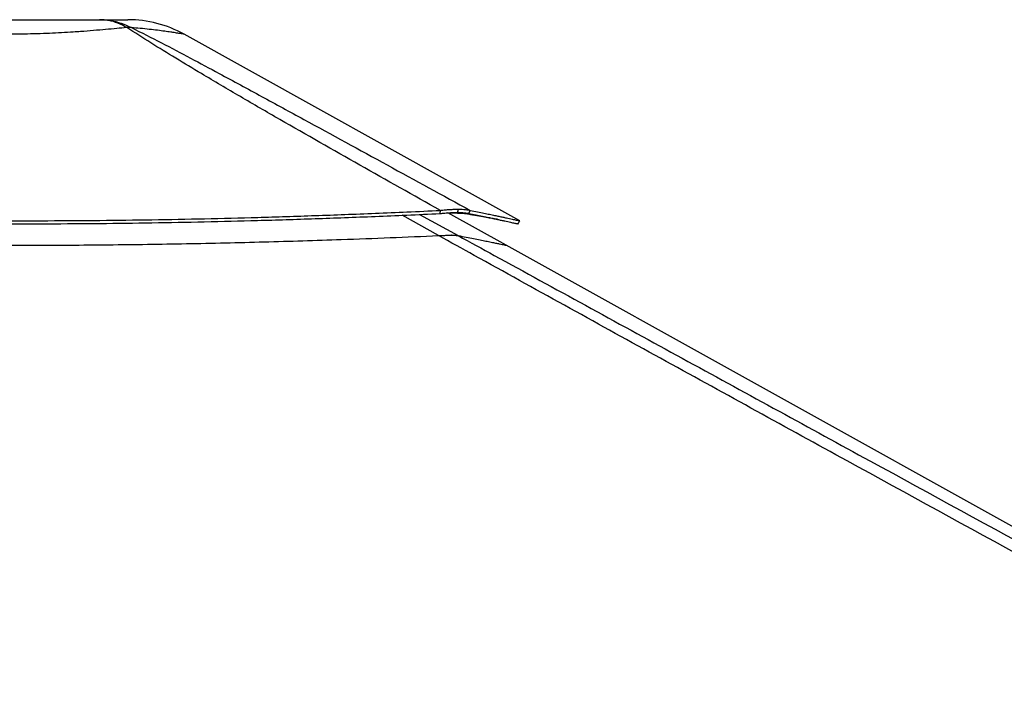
# Model space of a CAD drawing. Header units: millimetres. Extents: x 2575 to 18042, y 835 to 16320.
# Tile 23 of 64: x 6322 to 7447, y 6490 to 7271. Entities that reach past the tile are written whole.
import ezdxf

# ---------------------------------------------------------------- set-up
doc = ezdxf.new("R2010")
doc.units = ezdxf.units.MM
doc.header["$LTSCALE"] = 2

msp = doc.modelspace()

# ---------------------------------------------------------------- linework, layer by layer
at = {"color": 7, "linetype": 'Continuous', "lineweight": 25}
for p, q in [((6893.19, 7041.23), (6509.73, 7254.42)), ((6802.28, 7049.42), (6802.53, 7053.02)), ((6877.59, 7013.29), (6811.11, 7050.25)), ((6822.21, 7050.73), (6823.23, 7054.46)), ((6822.31, 7050.73), (6822.21, 7050.73)), ((6822.31, 7050.73), (6823.34, 7054.46)), ((6823.34, 7054.46), (6823.23, 7054.46)), ((6834.95, 7049.42), (6836.68, 7053.02)), ((6815.13, 7024.63), (6815.06, 7024.63)), ((8635.58, 6035.94), (6877.59, 7013.29))]:
    msp.add_line(p, q, dxfattribs=at)
at = {"color": 8, "linetype": 'Continuous', "lineweight": 25}
for p, q in [((6800.57, 7024.23), (6758.9, 7047.49)), ((6778.81, 7048.37), (6822.84, 7024.23)), ((6837.31, 7048.13), (6834.95, 7049.42))]:
    msp.add_line(p, q, dxfattribs=at)
at = {"color": 7, "linetype": 'Continuous', "lineweight": 25, "flags": 128}
msp.add_lwpolyline([(6891.27, 7037.72), (6892.25, 7039.46), (6893.22, 7041.21)], dxfattribs=at)
at = {"color": 7, "linetype": 'Continuous', "lineweight": 25}
for centre, radius, start, end in [((6445.59, 7139.05), 132, 60.92839, 89.99999), ((6446.81, 7212.64), 49.41, 86.96267, 93.01242)]:
    msp.add_arc(centre, radius, start, end, dxfattribs=at)
for points, knots in [([(6210.32, 7271.05), (6215.17, 7271.05), (6224.91, 7271.05), (6241.03, 7271.05), (6257.93, 7271.05), (6275.5, 7271.05), (6293.47, 7271.05), (6311.61, 7271.05), (6329.75, 7271.05), (6347.72, 7271.05), (6365.29, 7271.05), (6382.18, 7271.05), (6398.29, 7271.05), (6408.03, 7271.05), (6412.89, 7271.05)], [0, 0, 0, 0, 0.0828515, 0.1660466, 0.2489792, 0.3325712, 0.4164006, 0.5000366, 0.5836691, 0.667495, 0.7510837, 0.8339954, 0.9171693, 1, 1, 1, 1]), ([(6444.21, 7261.97), (6440.86, 7263.76), (6434.11, 7267.35), (6423.56, 7270.43), (6416.46, 7270.84), (6412.89, 7271.05)], [0, 0, 0, 0, 0.33045982, 0.66370677, 1, 1, 1, 1]), ([(6412.89, 7271.05), (6417.1, 7270.84), (6425.49, 7270.43), (6437.78, 7267.35), (6445.56, 7263.76), (6449.43, 7261.97)], [0, 0, 0, 0, 0.3362877, 0.6695345, 1, 1, 1, 1]), ([(6412.89, 7271.05), (6416.39, 7271.05), (6423.42, 7271.05), (6431.55, 7271.05), (6437.92, 7271.05), (6442.4, 7271.05), (6444.87, 7271.05), (6445.88, 7271.05), (6445.59, 7271.05), (6445.59, 7271.05)], [0, 0, 0, 0, 0.1656993, 0.3320863, 0.4979481, 0.6651003, 0.8327268, 0.9999668, 1, 1, 1, 1]), ([(6444.21, 7261.97), (6440.43, 7261.62), (6432.83, 7260.92), (6420.08, 7259.76), (6406.28, 7258.58), (6393.73, 7257.61), (6381.52, 7256.76), (6369.78, 7256.05), (6355.96, 7255.37), (6341.66, 7254.85), (6326.81, 7254.52), (6311.23, 7254.4), (6295.04, 7254.53), (6278.4, 7254.94), (6261.81, 7255.61), (6249.11, 7256.31), (6237.31, 7257.06), (6226.37, 7257.84), (6213.11, 7258.91), (6200.47, 7260.01), (6189, 7261.05), (6182.18, 7261.68), (6179, 7261.98)], [0, 0, 0, 0, 0.05496537, 0.11033382, 0.16704876, 0.22426413, 0.25507065, 0.30264984, 0.35055371, 0.39949397, 0.44879731, 0.49997225, 0.55495294, 0.61045102, 0.66760549, 0.72533508, 0.74487058, 0.79609857, 0.84771263, 0.90049703, 0.95366367, 1, 1, 1, 1]), ([(6802.53, 7053.02), (6771.8, 7070.27), (6710.33, 7104.77), (6634.18, 7148.15), (6573.93, 7183.05), (6534.28, 7206.42), (6500.15, 7226.97), (6471.45, 7244.61), (6453.29, 7256.19), (6444.22, 7261.97)], [0, 0, 0, 0, 0.2498248, 0.4996602, 0.6246523, 0.7496417, 0.8331029, 0.916566, 1, 1, 1, 1]), ([(6449.43, 7261.97), (6460.93, 7256.21), (6483.94, 7244.68), (6517.12, 7227.12), (6555.3, 7206.62), (6598.42, 7183.28), (6662.49, 7148.34), (6741.94, 7104.88), (6805.1, 7070.31), (6836.68, 7053.02)], [0, 0, 0, 0, 0.0830755, 0.1661799, 0.2492822, 0.3742524, 0.4992252, 0.7496044, 1, 1, 1, 1]), ([(5818.03, 7051.73), (5820.18, 7051.66), (5824.89, 7051.5), (5832.6, 7051.24), (5841.55, 7050.93), (5851.06, 7050.61), (5860.23, 7050.31), (5868.48, 7050.03), (5875.46, 7049.8), (5881.53, 7049.6), (5886.8, 7049.43), (5895.72, 7049.14), (5907.89, 7048.75), (5923.94, 7048.24), (5939.74, 7047.75), (5955.66, 7047.27), (5974.65, 7046.71), (5996.54, 7046.08), (6021.26, 7045.42), (6050.81, 7044.67), (6085.17, 7043.87), (6124.23, 7043.08), (6166.2, 7042.37), (6211.24, 7041.78), (6259.51, 7041.37), (6307.03, 7041.19), (6358.3, 7041.24), (6413.6, 7041.6), (6473.23, 7042.36), (6533.36, 7043.51), (6584.46, 7044.8), (6626.61, 7046.06), (6659.77, 7047.15), (6693.74, 7048.38), (6728.72, 7049.76), (6765.14, 7051.3), (6789.83, 7052.44), (6802.53, 7053.02)], [0, 0, 0, 0, 0.0066311, 0.0145572, 0.0237908, 0.0342333, 0.0438975, 0.0520343, 0.0596436, 0.0653695, 0.0706973, 0.0758489, 0.0927927, 0.108069, 0.1250911, 0.1412089, 0.1567762, 0.1831699, 0.208079, 0.2321399, 0.2731666, 0.3125487, 0.3506768, 0.4003262, 0.4488408, 0.4965961, 0.5438675, 0.6037328, 0.6637148, 0.7243033, 0.7860831, 0.8191459, 0.8529282, 0.8875307, 0.9233335, 0.960579, 1, 1, 1, 1]), ([(5818.28, 7048.13), (5820.42, 7048.06), (5825.13, 7047.9), (5832.84, 7047.64), (5841.78, 7047.34), (5851.29, 7047.03), (5860.46, 7046.72), (5868.71, 7046.45), (5875.68, 7046.22), (5881.75, 7046.03), (5887.01, 7045.86), (5895.93, 7045.57), (5908.1, 7045.18), (5924.14, 7044.68), (5939.93, 7044.19), (5955.84, 7043.71), (5974.82, 7043.16), (5996.71, 7042.54), (6021.41, 7041.88), (6050.95, 7041.14), (6085.29, 7040.35), (6124.33, 7039.57), (6166.28, 7038.87), (6211.29, 7038.28), (6259.54, 7037.87), (6307.03, 7037.69), (6358.28, 7037.74), (6413.55, 7038.1), (6473.14, 7038.85), (6533.24, 7039.99), (6584.32, 7041.27), (6626.45, 7042.52), (6659.6, 7043.61), (6693.54, 7044.82), (6728.51, 7046.19), (6764.91, 7047.72), (6789.59, 7048.84), (6802.28, 7049.42)], [0, 0, 0, 0, 0.006631, 0.014557, 0.0237904, 0.0342328, 0.0438968, 0.0520335, 0.0596426, 0.0653685, 0.0706962, 0.0758478, 0.0927912, 0.1080672, 0.1250891, 0.1412067, 0.1567738, 0.1831674, 0.2080763, 0.2321372, 0.273164, 0.3125465, 0.3506753, 0.4003257, 0.4488416, 0.4965984, 0.5438711, 0.6037382, 0.6637215, 0.7243109, 0.7860907, 0.8191532, 0.8529348, 0.8875363, 0.9233377, 0.9605813, 1, 1, 1, 1]), ([(6802.28, 7049.42), (6804.11, 7049.62), (6807.71, 7050), (6812.88, 7050.41), (6817.79, 7050.68), (6820.74, 7050.71), (6822.21, 7050.73)], [0, 0, 0, 0, 0.2491135, 0.4916947, 0.7471702, 1, 1, 1, 1]), ([(6802.53, 7053.02), (6804.42, 7053.24), (6808.15, 7053.66), (6813.51, 7054.1), (6818.61, 7054.4), (6821.69, 7054.44), (6823.23, 7054.46)], [0, 0, 0, 0, 0.248548, 0.4910203, 0.7467369, 1, 1, 1, 1]), ([(6837.31, 7048.13), (6836.57, 7048.31), (6835.12, 7048.68), (6832.06, 7049.12), (6828.34, 7049.45), (6824.39, 7049.63), (6820.61, 7049.71), (6817.13, 7049.71), (6814.38, 7049.7), (6812.65, 7049.63), (6812.25, 7049.62)], [0, 0, 0, 0, 0.1608488, 0.3163116, 0.4806319, 0.6439797, 0.7497289, 0.8570655, 0.9665714, 1, 1, 1, 1]), ([(6822.31, 7050.73), (6823.68, 7050.71), (6826.43, 7050.67), (6831.02, 7050.33), (6833.39, 7049.78), (6834.95, 7049.42)], [0, 0, 0, 0, 0.2526805, 0.5080188, 1, 1, 1, 1]), ([(6823.34, 7054.46), (6824.77, 7054.44), (6827.64, 7054.4), (6832.47, 7054.02), (6835.01, 7053.41), (6836.68, 7053.02)], [0, 0, 0, 0, 0.253108, 0.5086806, 1, 1, 1, 1]), ([(6834.95, 7049.42), (6837.77, 7048.87), (6843.26, 7047.79), (6850.53, 7046.32), (6856.97, 7045), (6862.66, 7043.81), (6867.71, 7042.75), (6872.17, 7041.8), (6876.1, 7040.96), (6880.75, 7039.95), (6885.44, 7038.93), (6889.22, 7038.12), (6891.03, 7037.75), (6891.2, 7037.73), (6891.26, 7037.72)], [0, 0, 0, 0, 0.07616024, 0.14827102, 0.21763519, 0.28471031, 0.35021938, 0.41430337, 0.47743098, 0.53966187, 0.6682241, 0.79532838, 0.92212591, 1, 1, 1, 1]), ([(6836.68, 7053.02), (6839.51, 7052.46), (6845.02, 7051.37), (6852.32, 7049.89), (6858.78, 7048.56), (6864.49, 7047.36), (6869.56, 7046.29), (6874.04, 7045.33), (6877.98, 7044.48), (6882.66, 7043.47), (6887.36, 7042.44), (6891.16, 7041.62), (6892.97, 7041.24), (6893.14, 7041.22), (6893.2, 7041.22)], [0, 0, 0, 0, 0.0761615, 0.1482728, 0.2176369, 0.2847112, 0.3502188, 0.4143008, 0.4774261, 0.5396541, 0.6682092, 0.7953052, 0.9220937, 1, 1, 1, 1]), ([(6868.04, 7042.68), (6867.55, 7042.77), (6866.34, 7043.01), (6864.21, 7043.42), (6861.67, 7043.9), (6858.88, 7044.42), (6856.51, 7044.85), (6854.65, 7045.19), (6853.39, 7045.41), (6852.03, 7045.65), (6850.56, 7045.91), (6849.15, 7046.16), (6847.71, 7046.41), (6846.19, 7046.66), (6844.36, 7046.97), (6842.4, 7047.3), (6840.49, 7047.61), (6838.82, 7047.89), (6837.78, 7048.05), (6837.31, 7048.13)], [0, 0, 0, 0, 0.0595652, 0.1494394, 0.242783, 0.3399559, 0.4443034, 0.4829385, 0.523655, 0.5668665, 0.6125508, 0.6615242, 0.6977622, 0.7433876, 0.7983119, 0.8595617, 0.9143085, 0.961095, 1, 1, 1, 1]), ([(5819.98, 7022.94), (5846.16, 7022.13), (5898.55, 7020.51), (5965.99, 7018.58), (6021.96, 7017.15), (6066.31, 7016.12), (6110.77, 7015.23), (6155.29, 7014.49), (6199.89, 7013.91), (6244.52, 7013.49), (6289.19, 7013.26), (6333.87, 7013.22), (6378.54, 7013.37), (6423.18, 7013.71), (6467.78, 7014.26), (6512.31, 7014.99), (6556.76, 7015.92), (6601.1, 7017.04), (6645.32, 7018.33), (6693.36, 7019.93), (6745.18, 7021.86), (6782.1, 7023.44), (6800.57, 7024.23)], [0, 0, 0, 0, 0.08101, 0.1620881, 0.2072663, 0.2524595, 0.2976379, 0.3428327, 0.3880112, 0.4332073, 0.478386, 0.523583, 0.5687617, 0.6139596, 0.6591384, 0.7043371, 0.749516, 0.7947154, 0.8398944, 0.8850944, 0.942525, 1, 1, 1, 1]), ([(6800.57, 7024.23), (6802.13, 7024.3), (6805.29, 7024.43), (6810.35, 7024.59), (6813.34, 7024.61), (6815.06, 7024.63)], [0, 0, 0, 0, 0.2930384, 0.5926088, 1, 1, 1, 1]), ([(8850.45, 5900.55), (8643.88, 6013.42), (8249.9, 6228.69), (7717.83, 6519.71), (7323.43, 6735.83), (7047.57, 6887.52), (6896.29, 6971.04), (6814.13, 7016.7), (6800.57, 7024.23)], [0, 0, 0, 0, 0.3018727, 0.5757513, 0.7778857, 0.8789531, 0.9800209, 1, 1, 1, 1]), ([(6815.13, 7024.63), (6815.82, 7024.62), (6817.53, 7024.62), (6819.73, 7024.55), (6821.65, 7024.42), (6822.44, 7024.29), (6822.84, 7024.23)], [0, 0, 0, 0, 0.1833155, 0.4504175, 0.7243165, 1, 1, 1, 1])]:
    msp.add_open_spline(points, degree=3, knots=knots, dxfattribs=at)
at = {"color": 8, "linetype": 'Continuous', "lineweight": 25}
for points, knots in [([(6509.73, 7254.41), (6509.57, 7254.44), (6509.27, 7254.49), (6506.79, 7254.92), (6502.75, 7255.58), (6498.26, 7256.29), (6493.18, 7257.04), (6487.68, 7257.83), (6479.51, 7258.89), (6470.1, 7259.99), (6460.05, 7261.04), (6452.81, 7261.68), (6449.43, 7261.97)], [0, 0, 0, 0, 0.1098449, 0.220831, 0.33513, 0.4505793, 0.4896395, 0.5920818, 0.6952962, 0.8008512, 0.9071707, 1, 1, 1, 1]), ([(6822.84, 7024.23), (6836.6, 7016.69), (6919.94, 6971.03), (7072.5, 6887.51), (7349.85, 6735.82), (7557.62, 6622.29), (7696.14, 6546.6)], [0, 0, 0, 0, 0.0471057, 0.2853275, 0.5235507, 1, 1, 1, 1]), ([(6822.84, 7024.23), (6825.96, 7023.64), (6832.2, 7022.45), (6840.48, 7020.83), (6847.98, 7019.33), (6854.73, 7017.96), (6860.71, 7016.73), (6865.85, 7015.67), (6870.06, 7014.78), (6873.35, 7014.1), (6875.75, 7013.6), (6877.18, 7013.32), (6877.77, 7013.21), (6877.61, 7013.26), (6877.58, 7013.27)], [0, 0, 0, 0, 0.0859082, 0.1718534, 0.2579094, 0.3440021, 0.4345245, 0.5250885, 0.6156108, 0.7061733, 0.7966954, 0.8872565, 0.9777784, 1, 1, 1, 1])]:
    msp.add_open_spline(points, degree=3, knots=knots, dxfattribs=at)

doc.saveas('drawing.dxf')
